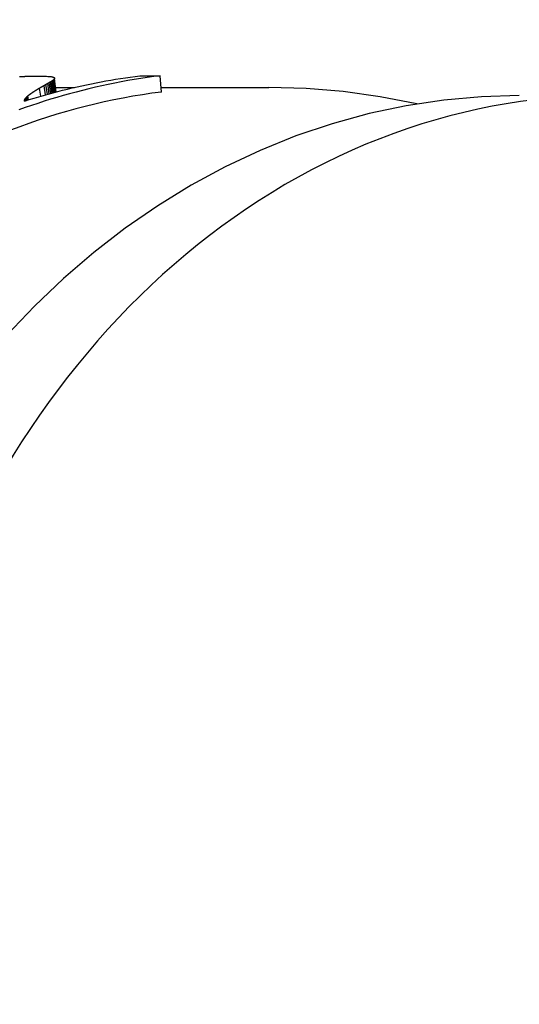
# Model space of a CAD drawing. Header units: millimetres. Extents: x -24 to 3572, y -10 to 482.
# Tile 19 of 26: x 216 to 232, y 444 to 474. Entities that reach past the tile are written whole.
import ezdxf

# ---------------------------------------------------------------- set-up
doc = ezdxf.new("R2010")
doc.units = ezdxf.units.MM
doc.layers.add('DETAIL', color=2, linetype='Continuous')

msp = doc.modelspace()

# ---------------------------------------------------------------- linework, layer by layer
at = {"layer": 'DETAIL'}
for p, q in [((216.528, 472.75), (216.667, 472.753)), ((216.667, 472.753), (216.799, 472.756)), ((216.799, 472.756), (216.922, 472.757)), ((216.922, 472.757), (216.981, 472.756)), ((216.981, 472.756), (217.036, 472.756)), ((217.036, 472.756), (217.088, 472.755)), ((217.088, 472.755), (217.136, 472.753)), ((217.136, 472.753), (217.18, 472.751)), ((217.18, 472.751), (217.221, 472.749)), ((217.221, 472.749), (217.259, 472.746)), ((217.259, 472.746), (217.293, 472.743)), ((217.293, 472.743), (217.323, 472.739)), ((217.323, 472.739), (217.35, 472.734)), ((217.35, 472.734), (217.373, 472.729)), ((217.464, 472.27), (217.422, 472.662)), ((217.471, 472.272), (217.429, 472.674)), ((217.432, 472.694), (217.432, 472.684)), ((217.475, 472.272), (217.432, 472.684)), ((220.034, 472.766), (220.654, 472.766)), ((220.695, 472.269), (220.654, 472.766)), ((217.01, 472.144), (216.971, 472.384)), ((217.15, 472.184), (217.108, 472.464)), ((217.21, 472.201), (217.168, 472.498)), ((217.264, 472.216), (217.221, 472.528)), ((217.311, 472.229), (217.268, 472.556)), ((217.352, 472.24), (217.309, 472.58)), ((217.387, 472.249), (217.344, 472.601)), ((217.415, 472.257), (217.373, 472.62)), ((217.438, 472.263), (217.395, 472.636)), ((217.453, 472.267), (217.411, 472.65)), ((217.46, 472.412), (218.037, 472.412)), ((220.683, 472.412), (223.968, 472.412)), ((216.529, 472.06), (216.522, 472.047)), ((216.54, 472.002), (216.529, 472.06)), ((216.551, 472.005), (216.537, 472.072)), ((216.562, 472.009), (216.547, 472.085)), ((216.576, 472.013), (216.559, 472.098)), ((216.591, 472.018), (216.572, 472.112)), ((216.609, 472.024), (216.589, 472.127)), ((216.633, 472.031), (216.611, 472.146)), ((216.514, 472.025), (216.512, 472.014)), ((216.512, 472.014), (216.512, 472.003)), ((216.516, 471.994), (216.512, 472.014)), ((216.512, 472.003), (216.514, 471.993)), ((216.517, 472.036), (216.514, 472.025)), ((216.52, 471.995), (216.514, 472.025)), ((216.522, 472.047), (216.517, 472.036)), ((216.525, 471.997), (216.517, 472.036)), ((216.532, 471.999), (216.522, 472.047))]:
    msp.add_line(p, q, dxfattribs=at)
at = {"layer": 'DETAIL', "flags": 128}
for points in [[(220.654, 472.766), (220.455, 472.74), (220.256, 472.712), (220.058, 472.683), (219.859, 472.651), (219.661, 472.617), (219.463, 472.58), (219.265, 472.542), (219.068, 472.502), (218.871, 472.46), (218.674, 472.415), (218.478, 472.369), (218.282, 472.321), (218.086, 472.27), (217.89, 472.217), (217.695, 472.163), (217.501, 472.106), (217.306, 472.048), (217.113, 471.987), (216.919, 471.924), (216.726, 471.859), (216.534, 471.793), (216.342, 471.724)], [(216.361, 472.743), (216.367, 472.743), (216.374, 472.744), (216.38, 472.744)], [(216.38, 472.744), (216.386, 472.744), (216.393, 472.745), (216.399, 472.745), (216.405, 472.745), (216.411, 472.745), (216.417, 472.745), (216.423, 472.746), (216.429, 472.746), (216.436, 472.746), (216.442, 472.746), (216.448, 472.747), (216.454, 472.747), (216.46, 472.747), (216.466, 472.747), (216.473, 472.748), (216.479, 472.748), (216.485, 472.748), (216.491, 472.748), (216.497, 472.748), (216.503, 472.749), (216.509, 472.749), (216.516, 472.749), (216.522, 472.749), (216.528, 472.75)], [(216.514, 471.993), (216.658, 472.039), (216.803, 472.083), (216.948, 472.126), (217.093, 472.168), (217.238, 472.209), (217.384, 472.248), (217.53, 472.287), (217.676, 472.324), (217.822, 472.36), (217.969, 472.395), (218.115, 472.429), (218.262, 472.462), (218.409, 472.494), (218.556, 472.524), (218.703, 472.554), (218.851, 472.582), (218.998, 472.609), (219.146, 472.635), (219.294, 472.66), (219.442, 472.683), (219.59, 472.706), (219.738, 472.727), (219.886, 472.747), (220.034, 472.766)], [(217.373, 472.729), (217.374, 472.729), (217.374, 472.729), (217.375, 472.729), (217.376, 472.728), (217.377, 472.728), (217.378, 472.728), (217.378, 472.728), (217.379, 472.728), (217.38, 472.727), (217.381, 472.727), (217.382, 472.727), (217.382, 472.727), (217.383, 472.726), (217.384, 472.726), (217.385, 472.726), (217.386, 472.726), (217.386, 472.725), (217.387, 472.725), (217.388, 472.725), (217.389, 472.725), (217.39, 472.725), (217.39, 472.724), (217.391, 472.724), (217.392, 472.724)], [(217.392, 472.724), (217.393, 472.724), (217.393, 472.723), (217.394, 472.723), (217.395, 472.723), (217.395, 472.722), (217.396, 472.722), (217.397, 472.722), (217.397, 472.722), (217.398, 472.721), (217.398, 472.721), (217.399, 472.721), (217.4, 472.721), (217.4, 472.72), (217.401, 472.72), (217.402, 472.72), (217.402, 472.72), (217.403, 472.719), (217.404, 472.719), (217.404, 472.719), (217.405, 472.719), (217.406, 472.718), (217.406, 472.718), (217.407, 472.718), (217.408, 472.717)], [(217.408, 472.717), (217.408, 472.717), (217.409, 472.717), (217.409, 472.717), (217.41, 472.716), (217.41, 472.716), (217.41, 472.716), (217.411, 472.715), (217.411, 472.715), (217.412, 472.715), (217.412, 472.715), (217.413, 472.714), (217.413, 472.714), (217.414, 472.714), (217.414, 472.713), (217.415, 472.713), (217.415, 472.713), (217.416, 472.712), (217.416, 472.712), (217.417, 472.712), (217.417, 472.712), (217.418, 472.711), (217.418, 472.711), (217.419, 472.711), (217.419, 472.71)], [(217.422, 472.662), (217.421, 472.662), (217.421, 472.661), (217.42, 472.661), (217.42, 472.66), (217.419, 472.66), (217.419, 472.659), (217.418, 472.659), (217.418, 472.658), (217.417, 472.658), (217.417, 472.657), (217.417, 472.657), (217.416, 472.656), (217.416, 472.656), (217.415, 472.655), (217.415, 472.655), (217.414, 472.654), (217.414, 472.654), (217.413, 472.653), (217.413, 472.653), (217.412, 472.652), (217.412, 472.652), (217.412, 472.651), (217.411, 472.651), (217.411, 472.65)], [(217.419, 472.71), (217.42, 472.71), (217.42, 472.71), (217.42, 472.709), (217.421, 472.709), (217.421, 472.709), (217.421, 472.708), (217.422, 472.708), (217.422, 472.708), (217.422, 472.707), (217.423, 472.707), (217.423, 472.707), (217.423, 472.706), (217.424, 472.706), (217.424, 472.706), (217.424, 472.706), (217.425, 472.705), (217.425, 472.705), (217.425, 472.705), (217.426, 472.704), (217.426, 472.704), (217.426, 472.704), (217.427, 472.703), (217.427, 472.703), (217.427, 472.703)], [(217.429, 472.674), (217.428, 472.673), (217.428, 472.673), (217.428, 472.672), (217.427, 472.672), (217.427, 472.672), (217.427, 472.671), (217.427, 472.671), (217.426, 472.67), (217.426, 472.67), (217.426, 472.669), (217.425, 472.669), (217.425, 472.668), (217.425, 472.668), (217.424, 472.667), (217.424, 472.667), (217.424, 472.666), (217.424, 472.666), (217.423, 472.665), (217.423, 472.665), (217.423, 472.664), (217.422, 472.664), (217.422, 472.663), (217.422, 472.663), (217.422, 472.662)], [(217.427, 472.703), (217.427, 472.702), (217.428, 472.702), (217.428, 472.701), (217.428, 472.701), (217.428, 472.701), (217.428, 472.7), (217.429, 472.7), (217.429, 472.7), (217.429, 472.699), (217.429, 472.699), (217.429, 472.699), (217.429, 472.698), (217.43, 472.698), (217.43, 472.697), (217.43, 472.697), (217.43, 472.697), (217.43, 472.696), (217.43, 472.696), (217.431, 472.696), (217.431, 472.695), (217.431, 472.695), (217.431, 472.695), (217.431, 472.694), (217.432, 472.694)], [(217.432, 472.684), (217.432, 472.684), (217.432, 472.683), (217.432, 472.683), (217.431, 472.683), (217.431, 472.682), (217.431, 472.682), (217.431, 472.681), (217.431, 472.681), (217.431, 472.68), (217.431, 472.68), (217.43, 472.68), (217.43, 472.679), (217.43, 472.679), (217.43, 472.678), (217.43, 472.678), (217.43, 472.677), (217.43, 472.677), (217.429, 472.677), (217.429, 472.676), (217.429, 472.676), (217.429, 472.675), (217.429, 472.675), (217.429, 472.674), (217.429, 472.674)], [(216.971, 472.384), (216.969, 472.383), (216.966, 472.381), (216.963, 472.38), (216.961, 472.378), (216.958, 472.377), (216.956, 472.375), (216.953, 472.374), (216.95, 472.372), (216.948, 472.37), (216.945, 472.369), (216.942, 472.367), (216.94, 472.366), (216.937, 472.364), (216.934, 472.363), (216.932, 472.361), (216.929, 472.36), (216.926, 472.358), (216.924, 472.357), (216.921, 472.355), (216.919, 472.354), (216.916, 472.352), (216.913, 472.35), (216.911, 472.349), (216.908, 472.347)], [(217.043, 472.426), (217.04, 472.424), (217.037, 472.423), (217.034, 472.421), (217.031, 472.419), (217.028, 472.417), (217.025, 472.416), (217.022, 472.414), (217.019, 472.412), (217.016, 472.411), (217.013, 472.409), (217.01, 472.407), (217.007, 472.405), (217.004, 472.404), (217.001, 472.402), (216.998, 472.4), (216.995, 472.398), (216.992, 472.397), (216.989, 472.395), (216.986, 472.393), (216.983, 472.391), (216.98, 472.389), (216.977, 472.388), (216.974, 472.386), (216.971, 472.384)], [(217.108, 472.464), (217.106, 472.462), (217.103, 472.461), (217.1, 472.459), (217.098, 472.458), (217.095, 472.456), (217.092, 472.455), (217.089, 472.453), (217.087, 472.451), (217.084, 472.45), (217.081, 472.448), (217.078, 472.447), (217.076, 472.445), (217.073, 472.444), (217.07, 472.442), (217.067, 472.44), (217.065, 472.439), (217.062, 472.437), (217.059, 472.436), (217.057, 472.434), (217.054, 472.432), (217.051, 472.431), (217.048, 472.429), (217.046, 472.428), (217.043, 472.426)], [(217.168, 472.498), (217.165, 472.497), (217.163, 472.495), (217.16, 472.494), (217.158, 472.492), (217.156, 472.491), (217.153, 472.49), (217.151, 472.488), (217.148, 472.487), (217.146, 472.485), (217.143, 472.484), (217.141, 472.482), (217.138, 472.481), (217.136, 472.48), (217.133, 472.478), (217.131, 472.477), (217.128, 472.475), (217.126, 472.474), (217.123, 472.473), (217.121, 472.471), (217.118, 472.47), (217.116, 472.468), (217.113, 472.467), (217.111, 472.465), (217.108, 472.464)], [(217.221, 472.528), (217.219, 472.527), (217.217, 472.526), (217.215, 472.525), (217.212, 472.523), (217.21, 472.522), (217.208, 472.521), (217.206, 472.52), (217.203, 472.518), (217.201, 472.517), (217.199, 472.516), (217.197, 472.515), (217.195, 472.513), (217.192, 472.512), (217.19, 472.511), (217.188, 472.509), (217.186, 472.508), (217.183, 472.507), (217.181, 472.506), (217.179, 472.504), (217.177, 472.503), (217.175, 472.502), (217.172, 472.5), (217.17, 472.499), (217.168, 472.498)], [(217.268, 472.556), (217.266, 472.554), (217.264, 472.553), (217.263, 472.552), (217.261, 472.551), (217.259, 472.55), (217.257, 472.549), (217.255, 472.548), (217.253, 472.547), (217.251, 472.546), (217.249, 472.544), (217.247, 472.543), (217.245, 472.542), (217.243, 472.541), (217.241, 472.54), (217.239, 472.539), (217.237, 472.538), (217.235, 472.536), (217.233, 472.535), (217.231, 472.534), (217.229, 472.533), (217.227, 472.532), (217.225, 472.531), (217.223, 472.53), (217.221, 472.528)], [(217.309, 472.58), (217.308, 472.579), (217.306, 472.578), (217.304, 472.577), (217.303, 472.576), (217.301, 472.575), (217.299, 472.574), (217.297, 472.573), (217.296, 472.572), (217.294, 472.571), (217.292, 472.57), (217.291, 472.569), (217.289, 472.568), (217.287, 472.567), (217.285, 472.566), (217.284, 472.565), (217.282, 472.564), (217.28, 472.563), (217.279, 472.562), (217.277, 472.561), (217.275, 472.56), (217.274, 472.559), (217.272, 472.558), (217.27, 472.557), (217.268, 472.556)], [(217.344, 472.601), (217.343, 472.6), (217.341, 472.599), (217.34, 472.598), (217.338, 472.598), (217.337, 472.597), (217.335, 472.596), (217.334, 472.595), (217.333, 472.594), (217.331, 472.593), (217.33, 472.592), (217.328, 472.591), (217.327, 472.591), (217.325, 472.59), (217.324, 472.589), (217.322, 472.588), (217.321, 472.587), (217.32, 472.586), (217.318, 472.585), (217.317, 472.584), (217.315, 472.583), (217.314, 472.582), (217.312, 472.582), (217.311, 472.581), (217.309, 472.58)], [(217.373, 472.62), (217.371, 472.619), (217.37, 472.618), (217.369, 472.618), (217.368, 472.617), (217.367, 472.616), (217.365, 472.615), (217.364, 472.614), (217.363, 472.614), (217.362, 472.613), (217.361, 472.612), (217.36, 472.611), (217.358, 472.611), (217.357, 472.61), (217.356, 472.609), (217.355, 472.608), (217.354, 472.607), (217.352, 472.607), (217.351, 472.606), (217.35, 472.605), (217.349, 472.604), (217.348, 472.603), (217.346, 472.603), (217.345, 472.602), (217.344, 472.601)], [(217.395, 472.636), (217.394, 472.635), (217.393, 472.635), (217.392, 472.634), (217.391, 472.633), (217.39, 472.633), (217.389, 472.632), (217.388, 472.631), (217.387, 472.631), (217.386, 472.63), (217.386, 472.629), (217.385, 472.629), (217.384, 472.628), (217.383, 472.627), (217.382, 472.627), (217.381, 472.626), (217.38, 472.625), (217.379, 472.625), (217.378, 472.624), (217.377, 472.623), (217.376, 472.623), (217.375, 472.622), (217.374, 472.621), (217.374, 472.621), (217.373, 472.62)], [(217.411, 472.65), (217.41, 472.65), (217.409, 472.649), (217.409, 472.648), (217.408, 472.648), (217.407, 472.647), (217.407, 472.647), (217.406, 472.646), (217.405, 472.645), (217.405, 472.645), (217.404, 472.644), (217.403, 472.644), (217.403, 472.643), (217.402, 472.643), (217.401, 472.642), (217.401, 472.641), (217.4, 472.641), (217.399, 472.64), (217.399, 472.64), (217.398, 472.639), (217.397, 472.638), (217.397, 472.638), (217.396, 472.637), (217.395, 472.637), (217.395, 472.636)], [(228.487, 471.907), (227.368, 472.127), (226.24, 472.285), (225.105, 472.38), (223.968, 472.412)], [(231.612, 472.162), (230.458, 472.127), (229.306, 472.023), (228.161, 471.85), (227.026, 471.61), (225.902, 471.302), (224.795, 470.928), (223.706, 470.489), (222.638, 469.986), (221.594, 469.421), (220.577, 468.795), (219.588, 468.112), (218.63, 467.372), (217.705, 466.577), (216.816, 465.729), (215.964, 464.832)], [(216.537, 472.072), (216.537, 472.072), (216.536, 472.071), (216.536, 472.071), (216.536, 472.07), (216.535, 472.069), (216.535, 472.069), (216.535, 472.068), (216.534, 472.068), (216.534, 472.067), (216.534, 472.067), (216.533, 472.066), (216.533, 472.066), (216.533, 472.065), (216.532, 472.065), (216.532, 472.064), (216.531, 472.064), (216.531, 472.063), (216.531, 472.063), (216.53, 472.062), (216.53, 472.062), (216.53, 472.061), (216.529, 472.061), (216.529, 472.06), (216.529, 472.06)], [(216.547, 472.085), (216.547, 472.084), (216.546, 472.084), (216.546, 472.083), (216.545, 472.083), (216.545, 472.082), (216.545, 472.082), (216.544, 472.081), (216.544, 472.081), (216.543, 472.08), (216.543, 472.08), (216.543, 472.079), (216.542, 472.079), (216.542, 472.078), (216.541, 472.077), (216.541, 472.077), (216.54, 472.076), (216.54, 472.076), (216.54, 472.075), (216.539, 472.075), (216.539, 472.074), (216.538, 472.074), (216.538, 472.073), (216.537, 472.073), (216.537, 472.072)], [(216.559, 472.098), (216.558, 472.098), (216.558, 472.097), (216.557, 472.097), (216.557, 472.096), (216.556, 472.096), (216.556, 472.095), (216.555, 472.094), (216.555, 472.094), (216.554, 472.093), (216.554, 472.093), (216.553, 472.092), (216.553, 472.092), (216.553, 472.091), (216.552, 472.091), (216.552, 472.09), (216.551, 472.089), (216.551, 472.089), (216.55, 472.088), (216.55, 472.088), (216.549, 472.087), (216.549, 472.087), (216.548, 472.086), (216.548, 472.086), (216.547, 472.085)], [(216.572, 472.112), (216.572, 472.111), (216.571, 472.111), (216.571, 472.11), (216.57, 472.11), (216.57, 472.109), (216.569, 472.109), (216.568, 472.108), (216.568, 472.107), (216.567, 472.107), (216.567, 472.106), (216.566, 472.106), (216.566, 472.105), (216.565, 472.105), (216.564, 472.104), (216.564, 472.103), (216.563, 472.103), (216.563, 472.102), (216.562, 472.102), (216.562, 472.101), (216.561, 472.101), (216.561, 472.1), (216.56, 472.099), (216.559, 472.099), (216.559, 472.098)], [(216.589, 472.127), (216.588, 472.127), (216.588, 472.126), (216.587, 472.125), (216.586, 472.125), (216.586, 472.124), (216.585, 472.124), (216.584, 472.123), (216.584, 472.122), (216.583, 472.122), (216.582, 472.121), (216.581, 472.12), (216.581, 472.12), (216.58, 472.119), (216.579, 472.118), (216.579, 472.118), (216.578, 472.117), (216.577, 472.117), (216.577, 472.116), (216.576, 472.115), (216.575, 472.115), (216.574, 472.114), (216.574, 472.113), (216.573, 472.113), (216.572, 472.112)], [(216.611, 472.146), (216.61, 472.145), (216.609, 472.144), (216.608, 472.144), (216.607, 472.143), (216.606, 472.142), (216.606, 472.141), (216.605, 472.14), (216.604, 472.14), (216.603, 472.139), (216.602, 472.138), (216.601, 472.137), (216.6, 472.137), (216.599, 472.136), (216.598, 472.135), (216.597, 472.134), (216.596, 472.134), (216.596, 472.133), (216.595, 472.132), (216.594, 472.131), (216.593, 472.13), (216.592, 472.13), (216.591, 472.129), (216.59, 472.128), (216.589, 472.127)], [(216.638, 472.167), (216.637, 472.166), (216.636, 472.165), (216.635, 472.165), (216.633, 472.164), (216.632, 472.163), (216.631, 472.162), (216.63, 472.161), (216.629, 472.16), (216.628, 472.159), (216.627, 472.158), (216.626, 472.157), (216.624, 472.157), (216.623, 472.156), (216.622, 472.155), (216.621, 472.154), (216.62, 472.153), (216.619, 472.152), (216.618, 472.151), (216.617, 472.15), (216.615, 472.149), (216.614, 472.149), (216.613, 472.148), (216.612, 472.147), (216.611, 472.146)], [(216.67, 472.191), (216.669, 472.19), (216.667, 472.189), (216.666, 472.188), (216.665, 472.187), (216.663, 472.186), (216.662, 472.185), (216.661, 472.184), (216.659, 472.183), (216.658, 472.182), (216.657, 472.181), (216.655, 472.18), (216.654, 472.179), (216.653, 472.178), (216.651, 472.177), (216.65, 472.176), (216.649, 472.175), (216.647, 472.174), (216.646, 472.173), (216.645, 472.172), (216.643, 472.171), (216.642, 472.17), (216.641, 472.169), (216.639, 472.168), (216.638, 472.167)], [(216.707, 472.218), (216.706, 472.217), (216.704, 472.216), (216.703, 472.215), (216.701, 472.214), (216.699, 472.212), (216.698, 472.211), (216.696, 472.21), (216.695, 472.209), (216.693, 472.208), (216.692, 472.207), (216.69, 472.206), (216.689, 472.205), (216.687, 472.204), (216.686, 472.202), (216.684, 472.201), (216.682, 472.2), (216.681, 472.199), (216.679, 472.198), (216.678, 472.197), (216.676, 472.196), (216.675, 472.195), (216.673, 472.193), (216.672, 472.192), (216.67, 472.191)], [(216.75, 472.247), (216.748, 472.246), (216.746, 472.245), (216.744, 472.244), (216.743, 472.242), (216.741, 472.241), (216.739, 472.24), (216.737, 472.239), (216.735, 472.237), (216.734, 472.236), (216.732, 472.235), (216.73, 472.234), (216.728, 472.233), (216.727, 472.231), (216.725, 472.23), (216.723, 472.229), (216.721, 472.228), (216.72, 472.227), (216.718, 472.225), (216.716, 472.224), (216.714, 472.223), (216.713, 472.222), (216.711, 472.22), (216.709, 472.219), (216.707, 472.218)], [(216.797, 472.279), (216.795, 472.277), (216.793, 472.276), (216.791, 472.275), (216.789, 472.273), (216.787, 472.272), (216.785, 472.271), (216.783, 472.269), (216.781, 472.268), (216.779, 472.267), (216.777, 472.266), (216.775, 472.264), (216.773, 472.263), (216.771, 472.262), (216.769, 472.26), (216.767, 472.259), (216.765, 472.258), (216.763, 472.256), (216.761, 472.255), (216.76, 472.254), (216.758, 472.252), (216.756, 472.251), (216.754, 472.25), (216.752, 472.248), (216.75, 472.247)], [(216.85, 472.312), (216.848, 472.311), (216.846, 472.309), (216.843, 472.308), (216.841, 472.306), (216.839, 472.305), (216.837, 472.304), (216.835, 472.302), (216.832, 472.301), (216.83, 472.3), (216.828, 472.298), (216.826, 472.297), (216.824, 472.295), (216.821, 472.294), (216.819, 472.293), (216.817, 472.291), (216.815, 472.29), (216.813, 472.288), (216.81, 472.287), (216.808, 472.286), (216.806, 472.284), (216.804, 472.283), (216.802, 472.281), (216.799, 472.28), (216.797, 472.279)], [(216.908, 472.347), (216.906, 472.346), (216.903, 472.344), (216.901, 472.343), (216.898, 472.341), (216.896, 472.34), (216.893, 472.339), (216.891, 472.337), (216.889, 472.336), (216.886, 472.334), (216.884, 472.333), (216.881, 472.331), (216.879, 472.33), (216.877, 472.328), (216.874, 472.327), (216.872, 472.325), (216.869, 472.324), (216.867, 472.322), (216.864, 472.321), (216.862, 472.319), (216.86, 472.318), (216.857, 472.316), (216.855, 472.315), (216.852, 472.313), (216.85, 472.312)]]:
    msp.add_lwpolyline(points, dxfattribs=at)
at = {"layer": 'DETAIL'}
for centre, major_axis, start_param, end_param in [((234.278, 444.412), (0, 27.75), 5.409851, 10.298112), ((223.011, 444.412), (0, 28), 0.101123, 0.306838)]:
    msp.add_ellipse(centre, major_axis=major_axis, ratio=0.819152, start_param=start_param, end_param=end_param, dxfattribs=at)

doc.saveas('drawing.dxf')
